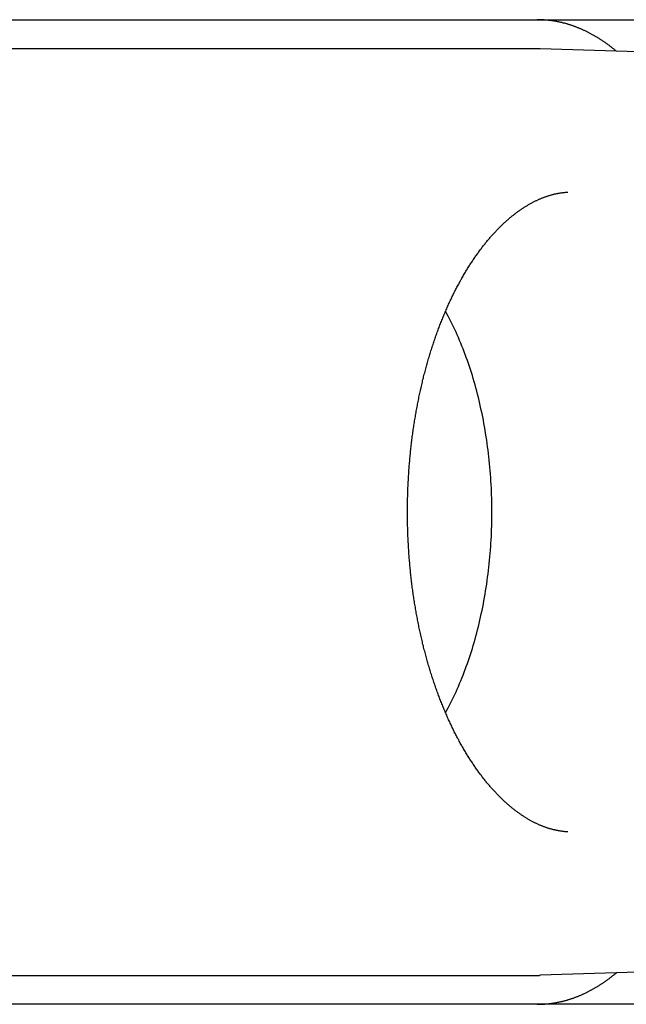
# Model space of a CAD drawing. Extents: x 637 to 3230, y 885 to 2745.
# Tile 93 of 151: x 3126 to 3136, y 1667 to 1684. Entities that reach past the tile are written whole.
import ezdxf

# ---------------------------------------------------------------- set-up
doc = ezdxf.new("R2010")
doc.units = 0
doc.layers.add('KF_GRAVIS_15_REAR', color=7, linetype='CONTINUOUS')

# ---------------------------------------------------------------- blocks, each defined once
blk = doc.blocks.new('KF_GRAVIS_15_REAR')
at = {"layer": 'KF_GRAVIS_15_REAR'}
for p, q in [((97.40062, -569.5), (118.09108, -569.5)), ((113.18708, -570), (95.97783, -570)), ((115.64939, -570.07931), (113.24066, -570.00087)), ((115.64939, -585.92069), (113.24066, -585.99913)), ((95.97783, -586), (113.18708, -586)), ((118.09108, -586.5), (97.40062, -586.5))]:
    blk.add_line(p, q, dxfattribs=at)
for points in [[(114.554, -570.044, 0), (114.544, -570.035, 0), (114.534, -570.027, 0), (114.524, -570.019, 0), (114.514, -570.011, 0), (114.504, -570.003, 0), (114.494, -569.995, 0), (114.484, -569.987, 0), (114.473, -569.979, 0), (114.463, -569.971, 0), (114.453, -569.963, 0), (114.443, -569.955, 0), (114.433, -569.948, 0), (114.423, -569.94, 0), (114.413, -569.933, 0), (114.402, -569.925, 0), (114.392, -569.918, 0), (114.382, -569.911, 0), (114.372, -569.903, 0), (114.362, -569.896, 0), (114.351, -569.889, 0), (114.341, -569.882, 0), (114.331, -569.875, 0), (114.32, -569.868, 0), (114.31, -569.861, 0), (114.3, -569.854, 0), (114.289, -569.847, 0), (114.279, -569.841, 0), (114.269, -569.834, 0), (114.258, -569.827, 0), (114.248, -569.821, 0), (114.237, -569.814, 0), (114.227, -569.808, 0), (114.217, -569.802, 0), (114.206, -569.795, 0), (114.196, -569.789, 0), (114.185, -569.783, 0), (114.175, -569.777, 0), (114.164, -569.771, 0), (114.154, -569.765, 0), (114.143, -569.759, 0), (114.133, -569.753, 0), (114.122, -569.748, 0), (114.112, -569.742, 0), (114.101, -569.736, 0), (114.09, -569.731, 0), (114.08, -569.725, 0), (114.069, -569.72, 0), (114.059, -569.715, 0), (114.048, -569.709, 0), (114.037, -569.704, 0), (114.027, -569.699, 0), (114.016, -569.694, 0), (114.005, -569.689, 0), (113.995, -569.684, 0), (113.984, -569.679, 0), (113.973, -569.674, 0), (113.963, -569.669, 0), (113.952, -569.665, 0), (113.941, -569.66, 0), (113.93, -569.655, 0), (113.92, -569.651, 0), (113.909, -569.646, 0), (113.898, -569.642, 0), (113.887, -569.638, 0), (113.877, -569.633, 0), (113.866, -569.629, 0), (113.855, -569.625, 0), (113.844, -569.621, 0), (113.833, -569.617, 0), (113.823, -569.613, 0), (113.812, -569.609, 0), (113.801, -569.605, 0), (113.79, -569.602, 0), (113.779, -569.598, 0), (113.768, -569.595, 0), (113.758, -569.591, 0), (113.747, -569.588, 0), (113.736, -569.584, 0), (113.725, -569.581, 0), (113.714, -569.578, 0), (113.703, -569.574, 0), (113.692, -569.571, 0), (113.681, -569.568, 0), (113.67, -569.565, 0), (113.659, -569.562, 0), (113.649, -569.559, 0), (113.638, -569.557, 0), (113.627, -569.554, 0), (113.616, -569.551, 0), (113.605, -569.549, 0), (113.594, -569.546, 0), (113.583, -569.544, 0), (113.572, -569.541, 0), (113.561, -569.539, 0), (113.55, -569.537, 0), (113.539, -569.535, 0), (113.528, -569.532, 0), (113.517, -569.53, 0), (113.506, -569.528, 0), (113.495, -569.526, 0), (113.484, -569.525, 0), (113.473, -569.523, 0), (113.462, -569.521, 0), (113.451, -569.519, 0), (113.44, -569.518, 0), (113.429, -569.516, 0), (113.418, -569.515, 0), (113.407, -569.513, 0), (113.396, -569.512, 0), (113.385, -569.511, 0), (113.374, -569.51, 0), (113.363, -569.509, 0), (113.352, -569.508, 0), (113.341, -569.507, 0), (113.33, -569.506, 0), (113.319, -569.505, 0), (113.308, -569.504, 0), (113.297, -569.503, 0), (113.286, -569.503, 0), (113.274, -569.502, 0), (113.263, -569.502, 0), (113.252, -569.501, 0), (113.241, -569.501, 0), (113.23, -569.501, 0), (113.219, -569.5, 0), (113.208, -569.5, 0), (113.197, -569.5, 0), (113.186, -569.5, 0)], [(113.241, -570.001, 0), (113.24, -570.001, 0), (113.24, -570.001, 0), (113.239, -570.001, 0), (113.239, -570.001, 0), (113.239, -570.001, 0), (113.238, -570.001, 0), (113.238, -570.001, 0), (113.237, -570.001, 0), (113.237, -570.001, 0), (113.236, -570.001, 0), (113.236, -570.001, 0), (113.236, -570.001, 0), (113.235, -570.001, 0), (113.235, -570.001, 0), (113.234, -570.001, 0), (113.234, -570.001, 0), (113.234, -570.001, 0), (113.233, -570.001, 0), (113.233, -570.001, 0), (113.232, -570.001, 0), (113.232, -570.001, 0), (113.231, -570.001, 0), (113.231, -570.001, 0), (113.231, -570.001, 0), (113.23, -570.001, 0), (113.23, -570.001, 0), (113.229, -570.001, 0), (113.229, -570.001, 0), (113.229, -570.001, 0), (113.228, -570.001, 0), (113.228, -570.001, 0), (113.227, -570, 0), (113.227, -570, 0), (113.226, -570, 0), (113.226, -570, 0), (113.226, -570, 0), (113.225, -570, 0), (113.225, -570, 0), (113.224, -570, 0), (113.224, -570, 0), (113.223, -570, 0), (113.223, -570, 0), (113.223, -570, 0), (113.222, -570, 0), (113.222, -570, 0), (113.221, -570, 0), (113.221, -570, 0), (113.221, -570, 0), (113.22, -570, 0), (113.22, -570, 0), (113.219, -570, 0), (113.219, -570, 0), (113.218, -570, 0), (113.218, -570, 0), (113.218, -570, 0), (113.217, -570, 0), (113.217, -570, 0), (113.216, -570, 0), (113.216, -570, 0), (113.216, -570, 0), (113.215, -570, 0), (113.215, -570, 0), (113.214, -570, 0), (113.214, -570, 0), (113.213, -570, 0), (113.213, -570, 0), (113.213, -570, 0), (113.212, -570, 0), (113.212, -570, 0), (113.211, -570, 0), (113.211, -570, 0), (113.211, -570, 0), (113.21, -570, 0), (113.21, -570, 0), (113.209, -570, 0), (113.209, -570, 0), (113.208, -570, 0), (113.208, -570, 0), (113.208, -570, 0), (113.207, -570, 0), (113.207, -570, 0), (113.206, -570, 0), (113.206, -570, 0), (113.205, -570, 0), (113.205, -570, 0), (113.205, -570, 0), (113.204, -570, 0), (113.204, -570, 0), (113.203, -570, 0), (113.203, -570, 0), (113.203, -570, 0), (113.202, -570, 0), (113.202, -570, 0), (113.201, -570, 0), (113.201, -570, 0), (113.2, -570, 0), (113.2, -570, 0), (113.2, -570, 0), (113.199, -570, 0), (113.199, -570, 0), (113.198, -570, 0), (113.198, -570, 0), (113.198, -570, 0), (113.197, -570, 0), (113.197, -570, 0), (113.196, -570, 0), (113.196, -570, 0), (113.195, -570, 0), (113.195, -570, 0), (113.195, -570, 0), (113.194, -570, 0), (113.194, -570, 0), (113.193, -570, 0), (113.193, -570, 0), (113.193, -570, 0), (113.192, -570, 0), (113.192, -570, 0), (113.191, -570, 0), (113.191, -570, 0), (113.19, -570, 0), (113.19, -570, 0), (113.19, -570, 0), (113.189, -570, 0), (113.189, -570, 0), (113.188, -570, 0), (113.188, -570, 0), (113.188, -570, 0), (113.187, -570, 0)], [(113.714, -583.523, 0), (113.704, -583.523, 0), (113.694, -583.522, 0), (113.684, -583.521, 0), (113.674, -583.52, 0), (113.663, -583.519, 0), (113.653, -583.518, 0), (113.643, -583.517, 0), (113.633, -583.516, 0), (113.623, -583.515, 0), (113.613, -583.513, 0), (113.603, -583.512, 0), (113.593, -583.51, 0), (113.582, -583.509, 0), (113.572, -583.507, 0), (113.562, -583.505, 0), (113.552, -583.503, 0), (113.541, -583.501, 0), (113.531, -583.499, 0), (113.521, -583.497, 0), (113.511, -583.495, 0), (113.5, -583.493, 0), (113.49, -583.49, 0), (113.48, -583.488, 0), (113.469, -583.485, 0), (113.459, -583.483, 0), (113.449, -583.48, 0), (113.438, -583.477, 0), (113.428, -583.475, 0), (113.418, -583.472, 0), (113.407, -583.469, 0), (113.397, -583.465, 0), (113.386, -583.462, 0), (113.376, -583.459, 0), (113.366, -583.456, 0), (113.355, -583.452, 0), (113.345, -583.449, 0), (113.334, -583.445, 0), (113.324, -583.441, 0), (113.313, -583.438, 0), (113.303, -583.434, 0), (113.292, -583.43, 0), (113.282, -583.426, 0), (113.271, -583.421, 0), (113.261, -583.417, 0), (113.25, -583.413, 0), (113.24, -583.408, 0), (113.229, -583.404, 0), (113.218, -583.399, 0), (113.208, -583.395, 0), (113.197, -583.39, 0), (113.187, -583.385, 0), (113.176, -583.38, 0), (113.165, -583.375, 0), (113.155, -583.37, 0), (113.144, -583.365, 0), (113.133, -583.359, 0), (113.123, -583.354, 0), (113.112, -583.348, 0), (113.101, -583.343, 0), (113.091, -583.337, 0), (113.08, -583.331, 0), (113.069, -583.325, 0), (113.059, -583.319, 0), (113.048, -583.313, 0), (113.037, -583.307, 0), (113.026, -583.301, 0), (113.016, -583.294, 0), (113.005, -583.288, 0), (112.994, -583.281, 0), (112.983, -583.274, 0), (112.973, -583.268, 0), (112.962, -583.261, 0), (112.951, -583.254, 0), (112.94, -583.247, 0), (112.929, -583.24, 0), (112.919, -583.232, 0), (112.908, -583.225, 0), (112.897, -583.217, 0), (112.886, -583.21, 0), (112.875, -583.202, 0), (112.864, -583.194, 0), (112.854, -583.187, 0), (112.843, -583.179, 0), (112.832, -583.17, 0), (112.821, -583.162, 0), (112.81, -583.154, 0), (112.799, -583.146, 0), (112.788, -583.137, 0), (112.777, -583.129, 0), (112.766, -583.12, 0), (112.755, -583.111, 0), (112.745, -583.102, 0), (112.734, -583.093, 0), (112.723, -583.084, 0), (112.712, -583.075, 0), (112.701, -583.065, 0), (112.69, -583.056, 0), (112.679, -583.047, 0), (112.668, -583.037, 0), (112.657, -583.027, 0), (112.646, -583.017, 0), (112.635, -583.007, 0), (112.624, -582.997, 0), (112.613, -582.987, 0), (112.602, -582.977, 0), (112.591, -582.966, 0), (112.58, -582.956, 0), (112.569, -582.945, 0), (112.558, -582.935, 0), (112.547, -582.924, 0), (112.536, -582.913, 0), (112.525, -582.902, 0), (112.514, -582.891, 0), (112.503, -582.879, 0), (112.492, -582.868, 0), (112.482, -582.857, 0), (112.471, -582.845, 0), (112.46, -582.833, 0), (112.449, -582.822, 0), (112.438, -582.81, 0), (112.427, -582.798, 0), (112.416, -582.786, 0), (112.406, -582.774, 0), (112.395, -582.761, 0), (112.384, -582.749, 0), (112.373, -582.737, 0), (112.362, -582.724, 0), (112.352, -582.711, 0), (112.341, -582.699, 0), (112.33, -582.686, 0), (112.319, -582.673, 0), (112.309, -582.66, 0), (112.298, -582.647, 0), (112.287, -582.633, 0), (112.277, -582.62, 0), (112.266, -582.606, 0), (112.255, -582.593, 0), (112.245, -582.579, 0), (112.234, -582.565, 0), (112.224, -582.552, 0), (112.213, -582.538, 0), (112.203, -582.524, 0), (112.192, -582.509, 0), (112.182, -582.495, 0), (112.171, -582.481, 0), (112.161, -582.466, 0), (112.15, -582.452, 0), (112.14, -582.437, 0), (112.13, -582.422, 0), (112.119, -582.408, 0), (112.109, -582.393, 0), (112.099, -582.378, 0), (112.088, -582.362, 0), (112.078, -582.347, 0), (112.068, -582.332, 0), (112.058, -582.316, 0), (112.048, -582.301, 0), (112.037, -582.285, 0), (112.027, -582.27, 0), (112.017, -582.254, 0), (112.007, -582.238, 0), (111.997, -582.222, 0), (111.987, -582.206, 0), (111.977, -582.19, 0), (111.967, -582.174, 0), (111.957, -582.157, 0), (111.947, -582.141, 0), (111.938, -582.124, 0), (111.928, -582.108, 0), (111.918, -582.091, 0), (111.908, -582.074, 0), (111.899, -582.057, 0), (111.889, -582.04, 0), (111.879, -582.023, 0), (111.87, -582.006, 0), (111.86, -581.989, 0), (111.851, -581.971, 0), (111.841, -581.954, 0), (111.832, -581.936, 0), (111.822, -581.919, 0), (111.813, -581.901, 0), (111.803, -581.883, 0), (111.794, -581.865, 0), (111.785, -581.847, 0), (111.776, -581.829, 0), (111.766, -581.811, 0), (111.757, -581.793, 0), (111.748, -581.774, 0), (111.739, -581.756, 0), (111.73, -581.738, 0), (111.721, -581.719, 0), (111.712, -581.7, 0), (111.703, -581.682, 0), (111.694, -581.663, 0), (111.685, -581.644, 0), (111.677, -581.625, 0), (111.668, -581.606, 0), (111.659, -581.587, 0), (111.65, -581.568, 0), (111.642, -581.548, 0), (111.633, -581.529, 0), (111.625, -581.509, 0), (111.616, -581.49, 0), (111.608, -581.47, 0), (111.599, -581.451, 0), (111.591, -581.431, 0), (111.582, -581.411, 0), (111.574, -581.391, 0), (111.566, -581.371, 0), (111.558, -581.351, 0), (111.55, -581.331, 0), (111.541, -581.311, 0), (111.533, -581.291, 0), (111.525, -581.27, 0), (111.517, -581.25, 0), (111.509, -581.229, 0), (111.502, -581.209, 0), (111.494, -581.188, 0), (111.486, -581.167, 0), (111.478, -581.147, 0), (111.47, -581.126, 0), (111.463, -581.105, 0), (111.455, -581.084, 0), (111.448, -581.063, 0), (111.44, -581.042, 0), (111.433, -581.021, 0), (111.425, -580.999, 0), (111.418, -580.978, 0), (111.411, -580.957, 0), (111.403, -580.935, 0), (111.396, -580.914, 0), (111.389, -580.892, 0), (111.382, -580.871, 0), (111.375, -580.849, 0), (111.368, -580.827, 0), (111.361, -580.805, 0), (111.354, -580.783, 0), (111.347, -580.761, 0), (111.34, -580.739, 0), (111.334, -580.717, 0), (111.327, -580.695, 0), (111.32, -580.673, 0), (111.314, -580.651, 0), (111.307, -580.628, 0), (111.301, -580.606, 0), (111.294, -580.584, 0), (111.288, -580.561, 0), (111.282, -580.539, 0), (111.275, -580.516, 0), (111.269, -580.493, 0), (111.263, -580.471, 0), (111.257, -580.448, 0), (111.251, -580.425, 0), (111.245, -580.402, 0), (111.239, -580.379, 0), (111.233, -580.356, 0), (111.227, -580.333, 0), (111.222, -580.31, 0), (111.216, -580.287, 0), (111.21, -580.264, 0), (111.205, -580.241, 0), (111.199, -580.217, 0), (111.194, -580.194, 0), (111.188, -580.171, 0), (111.183, -580.147, 0), (111.178, -580.124, 0), (111.172, -580.1, 0), (111.167, -580.077, 0), (111.162, -580.053, 0), (111.157, -580.029, 0), (111.152, -580.006, 0), (111.147, -579.982, 0), (111.142, -579.958, 0), (111.137, -579.934, 0), (111.133, -579.91, 0), (111.128, -579.886, 0), (111.123, -579.862, 0), (111.119, -579.838, 0), (111.114, -579.814, 0), (111.11, -579.79, 0), (111.105, -579.766, 0), (111.101, -579.742, 0), (111.096, -579.718, 0), (111.092, -579.694, 0), (111.088, -579.669, 0), (111.084, -579.645, 0), (111.08, -579.621, 0), (111.076, -579.596, 0), (111.072, -579.572, 0), (111.068, -579.548, 0), (111.064, -579.523, 0), (111.06, -579.499, 0), (111.057, -579.474, 0), (111.053, -579.449, 0), (111.049, -579.425, 0), (111.046, -579.4, 0), (111.042, -579.375, 0), (111.039, -579.351, 0), (111.036, -579.326, 0), (111.032, -579.301, 0), (111.029, -579.277, 0), (111.026, -579.252, 0), (111.023, -579.227, 0), (111.02, -579.202, 0), (111.017, -579.177, 0), (111.014, -579.152, 0), (111.011, -579.127, 0), (111.008, -579.102, 0), (111.006, -579.077, 0), (111.003, -579.052, 0), (111, -579.027, 0), (110.998, -579.002, 0), (110.995, -578.977, 0), (110.993, -578.952, 0), (110.99, -578.927, 0), (110.988, -578.902, 0), (110.986, -578.876, 0), (110.984, -578.851, 0), (110.982, -578.826, 0), (110.98, -578.801, 0), (110.978, -578.776, 0), (110.976, -578.75, 0), (110.974, -578.725, 0), (110.972, -578.7, 0), (110.97, -578.674, 0), (110.969, -578.649, 0), (110.967, -578.624, 0), (110.966, -578.598, 0), (110.964, -578.573, 0), (110.963, -578.548, 0), (110.962, -578.522, 0), (110.96, -578.497, 0), (110.959, -578.471, 0), (110.958, -578.446, 0), (110.957, -578.421, 0), (110.956, -578.395, 0), (110.955, -578.37, 0), (110.954, -578.344, 0), (110.953, -578.319, 0), (110.952, -578.293, 0), (110.952, -578.268, 0), (110.951, -578.242, 0), (110.95, -578.217, 0), (110.95, -578.191, 0), (110.95, -578.166, 0), (110.949, -578.14, 0), (110.949, -578.115, 0), (110.949, -578.089, 0), (110.948, -578.064, 0), (110.948, -578.038, 0), (110.948, -578.013, 0), (110.948, -577.987, 0), (110.948, -577.962, 0), (110.948, -577.936, 0), (110.949, -577.911, 0), (110.949, -577.885, 0), (110.949, -577.86, 0), (110.949, -577.834, 0), (110.95, -577.809, 0), (110.95, -577.783, 0), (110.951, -577.758, 0), (110.952, -577.732, 0), (110.952, -577.707, 0), (110.953, -577.681, 0), (110.954, -577.656, 0), (110.955, -577.63, 0), (110.956, -577.605, 0), (110.957, -577.579, 0), (110.958, -577.554, 0), (110.959, -577.529, 0), (110.96, -577.503, 0), (110.961, -577.478, 0), (110.963, -577.452, 0), (110.964, -577.427, 0), (110.966, -577.402, 0), (110.967, -577.376, 0), (110.969, -577.351, 0), (110.97, -577.326, 0), (110.972, -577.3, 0), (110.974, -577.275, 0), (110.976, -577.25, 0), (110.978, -577.224, 0), (110.98, -577.199, 0), (110.982, -577.174, 0), (110.984, -577.149, 0), (110.986, -577.124, 0), (110.988, -577.098, 0), (110.99, -577.073, 0), (110.993, -577.048, 0), (110.995, -577.023, 0), (110.998, -576.998, 0), (111, -576.973, 0), (111.003, -576.948, 0), (111.006, -576.923, 0), (111.008, -576.898, 0), (111.011, -576.873, 0), (111.014, -576.848, 0), (111.017, -576.823, 0), (111.02, -576.798, 0), (111.023, -576.773, 0), (111.026, -576.748, 0), (111.029, -576.724, 0), (111.032, -576.699, 0), (111.036, -576.674, 0), (111.039, -576.649, 0), (111.042, -576.625, 0), (111.046, -576.6, 0), (111.049, -576.575, 0), (111.053, -576.551, 0), (111.057, -576.526, 0), (111.06, -576.501, 0), (111.064, -576.477, 0), (111.068, -576.452, 0), (111.072, -576.428, 0), (111.076, -576.404, 0), (111.08, -576.379, 0), (111.084, -576.355, 0), (111.088, -576.331, 0), (111.092, -576.306, 0), (111.096, -576.282, 0), (111.101, -576.258, 0), (111.105, -576.234, 0), (111.109, -576.21, 0), (111.114, -576.186, 0), (111.119, -576.161, 0), (111.123, -576.137, 0), (111.128, -576.114, 0), (111.133, -576.09, 0), (111.137, -576.066, 0), (111.142, -576.042, 0), (111.147, -576.018, 0), (111.152, -575.994, 0), (111.157, -575.971, 0), (111.162, -575.947, 0), (111.167, -575.923, 0), (111.172, -575.9, 0), (111.178, -575.876, 0), (111.183, -575.853, 0), (111.188, -575.829, 0), (111.194, -575.806, 0), (111.199, -575.783, 0), (111.205, -575.759, 0), (111.21, -575.736, 0), (111.216, -575.713, 0), (111.222, -575.69, 0), (111.227, -575.667, 0), (111.233, -575.644, 0), (111.239, -575.621, 0), (111.245, -575.598, 0), (111.251, -575.575, 0), (111.257, -575.552, 0), (111.263, -575.529, 0), (111.269, -575.507, 0), (111.275, -575.484, 0), (111.282, -575.461, 0), (111.288, -575.439, 0), (111.294, -575.416, 0), (111.301, -575.394, 0), (111.307, -575.372, 0), (111.314, -575.349, 0), (111.32, -575.327, 0), (111.327, -575.305, 0), (111.334, -575.283, 0), (111.34, -575.261, 0), (111.347, -575.239, 0), (111.354, -575.217, 0), (111.361, -575.195, 0), (111.368, -575.173, 0), (111.375, -575.151, 0), (111.382, -575.13, 0), (111.389, -575.108, 0), (111.396, -575.086, 0), (111.403, -575.065, 0), (111.411, -575.043, 0), (111.418, -575.022, 0), (111.425, -575.001, 0), (111.433, -574.979, 0), (111.44, -574.958, 0), (111.448, -574.937, 0), (111.455, -574.916, 0), (111.463, -574.895, 0), (111.47, -574.874, 0), (111.478, -574.853, 0), (111.486, -574.833, 0), (111.494, -574.812, 0), (111.502, -574.791, 0), (111.509, -574.771, 0), (111.517, -574.75, 0), (111.525, -574.73, 0), (111.533, -574.709, 0), (111.541, -574.689, 0), (111.55, -574.669, 0), (111.558, -574.649, 0), (111.566, -574.629, 0), (111.574, -574.609, 0), (111.582, -574.589, 0), (111.591, -574.569, 0), (111.599, -574.549, 0), (111.608, -574.53, 0), (111.616, -574.51, 0), (111.625, -574.49, 0), (111.633, -574.471, 0), (111.642, -574.452, 0), (111.65, -574.432, 0), (111.659, -574.413, 0), (111.668, -574.394, 0), (111.676, -574.375, 0), (111.685, -574.356, 0), (111.694, -574.337, 0), (111.703, -574.318, 0), (111.712, -574.3, 0), (111.721, -574.281, 0), (111.73, -574.262, 0), (111.739, -574.244, 0), (111.748, -574.226, 0), (111.757, -574.207, 0), (111.766, -574.189, 0), (111.776, -574.171, 0), (111.785, -574.153, 0), (111.794, -574.135, 0), (111.803, -574.117, 0), (111.813, -574.099, 0), (111.822, -574.081, 0), (111.832, -574.064, 0), (111.841, -574.046, 0), (111.851, -574.029, 0), (111.86, -574.012, 0), (111.87, -573.994, 0), (111.879, -573.977, 0), (111.889, -573.96, 0), (111.899, -573.943, 0), (111.908, -573.926, 0), (111.918, -573.909, 0), (111.928, -573.893, 0), (111.938, -573.876, 0), (111.948, -573.859, 0), (111.957, -573.843, 0), (111.967, -573.827, 0), (111.977, -573.81, 0), (111.987, -573.794, 0), (111.997, -573.778, 0), (112.007, -573.762, 0), (112.017, -573.746, 0), (112.027, -573.73, 0), (112.037, -573.715, 0), (112.048, -573.699, 0), (112.058, -573.684, 0), (112.068, -573.668, 0), (112.078, -573.653, 0), (112.088, -573.638, 0), (112.099, -573.622, 0), (112.109, -573.607, 0), (112.119, -573.592, 0), (112.13, -573.578, 0), (112.14, -573.563, 0), (112.15, -573.548, 0), (112.161, -573.534, 0), (112.171, -573.519, 0), (112.182, -573.505, 0), (112.192, -573.491, 0), (112.203, -573.476, 0), (112.213, -573.462, 0), (112.224, -573.448, 0), (112.234, -573.434, 0), (112.245, -573.421, 0), (112.255, -573.407, 0), (112.266, -573.393, 0), (112.277, -573.38, 0), (112.287, -573.367, 0), (112.298, -573.353, 0), (112.309, -573.34, 0), (112.319, -573.327, 0), (112.33, -573.314, 0), (112.341, -573.301, 0), (112.352, -573.288, 0), (112.362, -573.276, 0), (112.373, -573.263, 0), (112.384, -573.251, 0), (112.395, -573.238, 0), (112.405, -573.226, 0), (112.416, -573.214, 0), (112.427, -573.202, 0), (112.438, -573.19, 0), (112.449, -573.178, 0), (112.46, -573.166, 0), (112.471, -573.155, 0), (112.482, -573.143, 0), (112.492, -573.132, 0), (112.503, -573.12, 0), (112.514, -573.109, 0), (112.525, -573.098, 0), (112.536, -573.087, 0), (112.547, -573.076, 0), (112.558, -573.065, 0), (112.569, -573.055, 0), (112.58, -573.044, 0), (112.591, -573.034, 0), (112.602, -573.023, 0), (112.613, -573.013, 0), (112.624, -573.003, 0), (112.635, -572.993, 0), (112.646, -572.983, 0), (112.657, -572.973, 0), (112.668, -572.963, 0), (112.679, -572.954, 0), (112.69, -572.944, 0), (112.701, -572.935, 0), (112.712, -572.925, 0), (112.723, -572.916, 0), (112.734, -572.907, 0), (112.745, -572.898, 0), (112.756, -572.889, 0), (112.767, -572.88, 0), (112.778, -572.872, 0), (112.789, -572.863, 0), (112.8, -572.855, 0), (112.81, -572.846, 0), (112.821, -572.838, 0), (112.832, -572.83, 0), (112.843, -572.821, 0), (112.854, -572.813, 0), (112.865, -572.806, 0), (112.876, -572.798, 0), (112.887, -572.79, 0), (112.898, -572.782, 0), (112.909, -572.775, 0), (112.92, -572.768, 0), (112.931, -572.76, 0), (112.942, -572.753, 0), (112.953, -572.746, 0), (112.964, -572.739, 0), (112.974, -572.732, 0), (112.985, -572.725, 0), (112.996, -572.719, 0), (113.007, -572.712, 0), (113.018, -572.705, 0), (113.029, -572.699, 0), (113.04, -572.693, 0), (113.05, -572.686, 0), (113.061, -572.68, 0), (113.072, -572.674, 0), (113.083, -572.668, 0), (113.093, -572.663, 0), (113.104, -572.657, 0), (113.115, -572.651, 0), (113.126, -572.646, 0), (113.136, -572.64, 0), (113.147, -572.635, 0), (113.158, -572.63, 0), (113.168, -572.624, 0), (113.179, -572.619, 0), (113.19, -572.614, 0), (113.2, -572.609, 0), (113.211, -572.605, 0), (113.222, -572.6, 0), (113.232, -572.595, 0), (113.243, -572.591, 0), (113.253, -572.587, 0), (113.264, -572.582, 0), (113.274, -572.578, 0), (113.285, -572.574, 0), (113.295, -572.57, 0), (113.306, -572.566, 0), (113.316, -572.562, 0), (113.326, -572.558, 0), (113.337, -572.555, 0), (113.347, -572.551, 0), (113.358, -572.547, 0), (113.368, -572.544, 0), (113.378, -572.541, 0), (113.389, -572.537, 0), (113.399, -572.534, 0), (113.409, -572.531, 0), (113.42, -572.528, 0), (113.43, -572.525, 0), (113.44, -572.522, 0), (113.45, -572.52, 0), (113.461, -572.517, 0), (113.471, -572.514, 0), (113.481, -572.512, 0), (113.491, -572.509, 0), (113.502, -572.507, 0), (113.512, -572.505, 0), (113.522, -572.503, 0), (113.532, -572.501, 0), (113.542, -572.499, 0), (113.552, -572.497, 0), (113.563, -572.495, 0), (113.573, -572.493, 0), (113.583, -572.491, 0), (113.593, -572.49, 0), (113.603, -572.488, 0), (113.613, -572.487, 0), (113.623, -572.485, 0), (113.633, -572.484, 0), (113.643, -572.483, 0), (113.653, -572.482, 0), (113.664, -572.481, 0), (113.674, -572.48, 0), (113.684, -572.479, 0), (113.694, -572.478, 0), (113.704, -572.477, 0), (113.714, -572.477, 0)], [(111.605, -581.466, 0), (111.629, -581.422, 0), (111.652, -581.379, 0), (111.675, -581.334, 0), (111.698, -581.289, 0), (111.721, -581.244, 0), (111.743, -581.198, 0), (111.765, -581.152, 0), (111.786, -581.105, 0), (111.807, -581.058, 0), (111.828, -581.011, 0), (111.848, -580.963, 0), (111.869, -580.914, 0), (111.888, -580.866, 0), (111.908, -580.816, 0), (111.927, -580.767, 0), (111.946, -580.717, 0), (111.964, -580.666, 0), (111.983, -580.615, 0), (112, -580.564, 0), (112.018, -580.513, 0), (112.035, -580.461, 0), (112.052, -580.409, 0), (112.068, -580.356, 0), (112.084, -580.303, 0), (112.1, -580.25, 0), (112.115, -580.196, 0), (112.13, -580.142, 0), (112.144, -580.088, 0), (112.158, -580.033, 0), (112.172, -579.979, 0), (112.185, -579.924, 0), (112.198, -579.868, 0), (112.211, -579.813, 0), (112.223, -579.757, 0), (112.235, -579.701, 0), (112.247, -579.644, 0), (112.258, -579.588, 0), (112.269, -579.531, 0), (112.279, -579.474, 0), (112.289, -579.416, 0), (112.298, -579.359, 0), (112.307, -579.301, 0), (112.316, -579.243, 0), (112.324, -579.185, 0), (112.332, -579.127, 0), (112.34, -579.069, 0), (112.347, -579.01, 0), (112.354, -578.951, 0), (112.36, -578.893, 0), (112.366, -578.834, 0), (112.372, -578.775, 0), (112.377, -578.716, 0), (112.381, -578.656, 0), (112.386, -578.597, 0), (112.39, -578.537, 0), (112.393, -578.478, 0), (112.396, -578.418, 0), (112.399, -578.359, 0), (112.401, -578.299, 0), (112.403, -578.239, 0), (112.404, -578.179, 0), (112.405, -578.12, 0), (112.406, -578.06, 0), (112.406, -578, 0), (112.406, -577.94, 0), (112.405, -577.88, 0), (112.404, -577.821, 0), (112.403, -577.761, 0), (112.401, -577.701, 0), (112.399, -577.641, 0), (112.396, -577.582, 0), (112.393, -577.522, 0), (112.39, -577.463, 0), (112.386, -577.403, 0), (112.381, -577.344, 0), (112.377, -577.284, 0), (112.372, -577.225, 0), (112.366, -577.166, 0), (112.36, -577.107, 0), (112.354, -577.049, 0), (112.347, -576.99, 0), (112.34, -576.931, 0), (112.332, -576.873, 0), (112.324, -576.815, 0), (112.316, -576.757, 0), (112.307, -576.699, 0), (112.298, -576.641, 0), (112.289, -576.584, 0), (112.279, -576.526, 0), (112.269, -576.469, 0), (112.258, -576.412, 0), (112.247, -576.356, 0), (112.235, -576.299, 0), (112.223, -576.243, 0), (112.211, -576.187, 0), (112.198, -576.132, 0), (112.185, -576.076, 0), (112.172, -576.021, 0), (112.158, -575.967, 0), (112.144, -575.912, 0), (112.13, -575.858, 0), (112.115, -575.804, 0), (112.1, -575.75, 0), (112.084, -575.697, 0), (112.068, -575.644, 0), (112.052, -575.591, 0), (112.035, -575.539, 0), (112.018, -575.487, 0), (112, -575.436, 0), (111.983, -575.385, 0), (111.964, -575.334, 0), (111.946, -575.283, 0), (111.927, -575.233, 0), (111.908, -575.184, 0), (111.888, -575.134, 0), (111.869, -575.086, 0), (111.848, -575.037, 0), (111.828, -574.989, 0), (111.807, -574.942, 0), (111.786, -574.895, 0), (111.765, -574.848, 0), (111.743, -574.802, 0), (111.721, -574.756, 0), (111.698, -574.711, 0), (111.675, -574.666, 0), (111.652, -574.621, 0), (111.629, -574.578, 0), (111.605, -574.534, 0)], [(113.186, -586.5, 0), (113.197, -586.5, 0), (113.208, -586.5, 0), (113.219, -586.5, 0), (113.23, -586.499, 0), (113.241, -586.499, 0), (113.252, -586.499, 0), (113.263, -586.498, 0), (113.274, -586.498, 0), (113.286, -586.497, 0), (113.297, -586.497, 0), (113.308, -586.496, 0), (113.319, -586.495, 0), (113.33, -586.494, 0), (113.341, -586.493, 0), (113.352, -586.492, 0), (113.363, -586.491, 0), (113.374, -586.49, 0), (113.385, -586.489, 0), (113.396, -586.488, 0), (113.407, -586.487, 0), (113.418, -586.485, 0), (113.429, -586.484, 0), (113.44, -586.482, 0), (113.451, -586.481, 0), (113.462, -586.479, 0), (113.473, -586.477, 0), (113.484, -586.475, 0), (113.495, -586.474, 0), (113.506, -586.472, 0), (113.517, -586.47, 0), (113.528, -586.468, 0), (113.539, -586.465, 0), (113.55, -586.463, 0), (113.561, -586.461, 0), (113.572, -586.459, 0), (113.583, -586.456, 0), (113.594, -586.454, 0), (113.605, -586.451, 0), (113.616, -586.449, 0), (113.627, -586.446, 0), (113.638, -586.443, 0), (113.649, -586.441, 0), (113.659, -586.438, 0), (113.67, -586.435, 0), (113.681, -586.432, 0), (113.692, -586.429, 0), (113.703, -586.426, 0), (113.714, -586.422, 0), (113.725, -586.419, 0), (113.736, -586.416, 0), (113.747, -586.412, 0), (113.758, -586.409, 0), (113.768, -586.405, 0), (113.779, -586.402, 0), (113.79, -586.398, 0), (113.801, -586.395, 0), (113.812, -586.391, 0), (113.823, -586.387, 0), (113.833, -586.383, 0), (113.844, -586.379, 0), (113.855, -586.375, 0), (113.866, -586.371, 0), (113.877, -586.367, 0), (113.887, -586.362, 0), (113.898, -586.358, 0), (113.909, -586.354, 0), (113.92, -586.349, 0), (113.93, -586.345, 0), (113.941, -586.34, 0), (113.952, -586.335, 0), (113.963, -586.331, 0), (113.973, -586.326, 0), (113.984, -586.321, 0), (113.995, -586.316, 0), (114.005, -586.311, 0), (114.016, -586.306, 0), (114.027, -586.301, 0), (114.037, -586.296, 0), (114.048, -586.291, 0), (114.059, -586.285, 0), (114.069, -586.28, 0), (114.08, -586.275, 0), (114.09, -586.269, 0), (114.101, -586.264, 0), (114.112, -586.258, 0), (114.122, -586.252, 0), (114.133, -586.247, 0), (114.143, -586.241, 0), (114.154, -586.235, 0), (114.164, -586.229, 0), (114.175, -586.223, 0), (114.185, -586.217, 0), (114.196, -586.211, 0), (114.206, -586.205, 0), (114.217, -586.198, 0), (114.227, -586.192, 0), (114.237, -586.186, 0), (114.248, -586.179, 0), (114.258, -586.173, 0), (114.269, -586.166, 0), (114.279, -586.159, 0), (114.289, -586.153, 0), (114.3, -586.146, 0), (114.31, -586.139, 0), (114.32, -586.132, 0), (114.331, -586.125, 0), (114.341, -586.118, 0), (114.351, -586.111, 0), (114.362, -586.104, 0), (114.372, -586.097, 0), (114.382, -586.089, 0), (114.392, -586.082, 0), (114.402, -586.075, 0), (114.413, -586.067, 0), (114.423, -586.06, 0), (114.433, -586.052, 0), (114.443, -586.045, 0), (114.453, -586.037, 0), (114.463, -586.029, 0), (114.473, -586.021, 0), (114.484, -586.013, 0), (114.494, -586.005, 0), (114.504, -585.997, 0), (114.514, -585.989, 0), (114.524, -585.981, 0), (114.534, -585.973, 0), (114.544, -585.965, 0), (114.554, -585.956, 0)], [(113.187, -586, 0), (113.188, -586, 0), (113.188, -586, 0), (113.188, -586, 0), (113.189, -586, 0), (113.189, -586, 0), (113.19, -586, 0), (113.19, -586, 0), (113.19, -586, 0), (113.191, -586, 0), (113.191, -586, 0), (113.192, -586, 0), (113.192, -586, 0), (113.193, -586, 0), (113.193, -586, 0), (113.193, -586, 0), (113.194, -586, 0), (113.194, -586, 0), (113.195, -586, 0), (113.195, -586, 0), (113.195, -586, 0), (113.196, -586, 0), (113.196, -586, 0), (113.197, -586, 0), (113.197, -586, 0), (113.198, -586, 0), (113.198, -586, 0), (113.198, -586, 0), (113.199, -586, 0), (113.199, -586, 0), (113.2, -586, 0), (113.2, -586, 0), (113.2, -586, 0), (113.201, -586, 0), (113.201, -586, 0), (113.202, -586, 0), (113.202, -586, 0), (113.203, -586, 0), (113.203, -586, 0), (113.203, -586, 0), (113.204, -586, 0), (113.204, -586, 0), (113.205, -586, 0), (113.205, -586, 0), (113.205, -586, 0), (113.206, -586, 0), (113.206, -586, 0), (113.207, -586, 0), (113.207, -586, 0), (113.208, -586, 0), (113.208, -586, 0), (113.208, -586, 0), (113.209, -586, 0), (113.209, -586, 0), (113.21, -586, 0), (113.21, -586, 0), (113.211, -586, 0), (113.211, -586, 0), (113.211, -586, 0), (113.212, -586, 0), (113.212, -586, 0), (113.213, -586, 0), (113.213, -586, 0), (113.213, -586, 0), (113.214, -586, 0), (113.214, -586, 0), (113.215, -586, 0), (113.215, -586, 0), (113.216, -586, 0), (113.216, -586, 0), (113.216, -586, 0), (113.217, -586, 0), (113.217, -586, 0), (113.218, -586, 0), (113.218, -586, 0), (113.218, -586, 0), (113.219, -586, 0), (113.219, -586, 0), (113.22, -586, 0), (113.22, -586, 0), (113.221, -586, 0), (113.221, -586, 0), (113.221, -586, 0), (113.222, -586, 0), (113.222, -586, 0), (113.223, -586, 0), (113.223, -586, 0), (113.223, -586, 0), (113.224, -586, 0), (113.224, -586, 0), (113.225, -586, 0), (113.225, -586, 0), (113.226, -586, 0), (113.226, -586, 0), (113.226, -586, 0), (113.227, -586, 0), (113.227, -586, 0), (113.228, -585.999, 0), (113.228, -585.999, 0), (113.229, -585.999, 0), (113.229, -585.999, 0), (113.229, -585.999, 0), (113.23, -585.999, 0), (113.23, -585.999, 0), (113.231, -585.999, 0), (113.231, -585.999, 0), (113.231, -585.999, 0), (113.232, -585.999, 0), (113.232, -585.999, 0), (113.233, -585.999, 0), (113.233, -585.999, 0), (113.234, -585.999, 0), (113.234, -585.999, 0), (113.234, -585.999, 0), (113.235, -585.999, 0), (113.235, -585.999, 0), (113.236, -585.999, 0), (113.236, -585.999, 0), (113.236, -585.999, 0), (113.237, -585.999, 0), (113.237, -585.999, 0), (113.238, -585.999, 0), (113.238, -585.999, 0), (113.239, -585.999, 0), (113.239, -585.999, 0), (113.239, -585.999, 0), (113.24, -585.999, 0), (113.24, -585.999, 0), (113.241, -585.999, 0)]]:
    blk.add_polyline3d(points, dxfattribs=at)

msp = doc.modelspace()

# ---------------------------------------------------------------- block references
at = {"layer": 'KF_GRAVIS_15_REAR'}
msp.add_blockref('KF_GRAVIS_15_REAR', (3021.439, 2253.101), dxfattribs=at)

doc.saveas('drawing.dxf')
